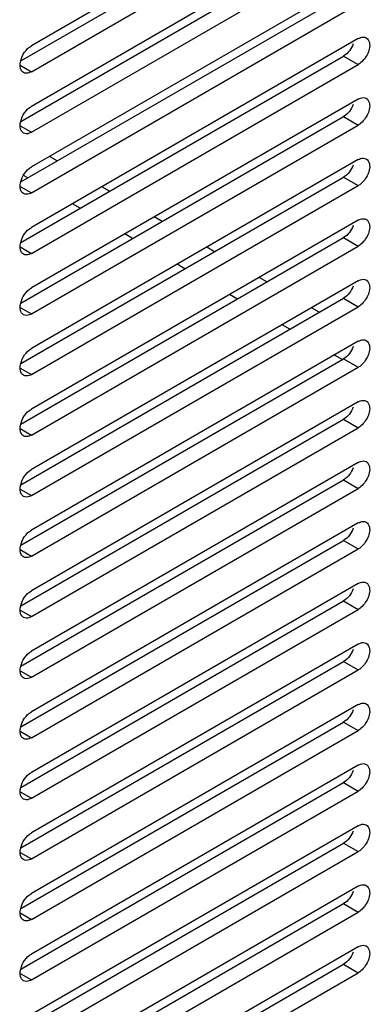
# Model space of a CAD drawing. Header units: inches. Extents: x 0 to 34, y 0 to 22.
# Tile 98 of 127: x 7.44 to 7.689, y 15.391 to 16.088. Entities that reach past the tile are written whole.
import ezdxf

# ---------------------------------------------------------------- set-up
doc = ezdxf.new("R2010")
doc.units = ezdxf.units.IN
doc.header["$LTSCALE"] = 1.87
doc.header["$MEASUREMENT"] = 0
doc.layers.get('0').update_dxf_attribs({"linetype": 'CONTINUOUS'})
doc.layers.add('02___PRT_ALL_AXES', color=7, linetype='CONTINUOUS')

msp = doc.modelspace()

# ---------------------------------------------------------------- linework, layer by layer
at = {"color": 3, "linetype": 'CONTINUOUS'}
for p, q in [((7.46691, 15.98798), (7.46144, 15.99113)), ((7.44603, 15.97592), (7.44295, 15.9777)), ((7.50403, 15.96654), (7.49856, 15.9697)), ((7.48315, 15.95449), (7.47768, 15.95765)), ((7.54115, 15.94511), (7.53568, 15.94827)), ((7.52027, 15.93306), (7.5148, 15.93622)), ((7.57827, 15.92368), (7.5728, 15.92684)), ((7.55739, 15.91163), (7.55192, 15.91478)), ((7.61539, 15.90225), (7.60992, 15.90541)), ((7.59451, 15.89019), (7.58904, 15.89335)), ((7.65251, 15.88082), (7.64704, 15.88397)), ((7.63163, 15.86876), (7.62616, 15.87192)), ((7.66925, 15.84704), (7.66328, 15.85049))]:
    msp.add_line(p, q, dxfattribs=at)
at = {"layer": '02___PRT_ALL_AXES', "color": 7, "linetype": 'CONTINUOUS'}
for p, q in [((7.68018, 16.20316), (7.4486, 16.06945)), ((7.4486, 16.05108), (7.68018, 16.18479)), ((7.68018, 16.1603), (7.4486, 16.02659)), ((7.4486, 16.00822), (7.68018, 16.14193)), ((7.68018, 16.11743), (7.4486, 15.98372)), ((7.4486, 15.96535), (7.68018, 16.09906)), ((7.68018, 16.07457), (7.4486, 15.94086)), ((7.66974, 16.06222), (7.68018, 16.0562)), ((7.44068, 16.05566), (7.4486, 16.05108)), ((7.4486, 15.92249), (7.68018, 16.0562)), ((7.68018, 16.0317), (7.4486, 15.89799)), ((7.66974, 16.01936), (7.68018, 16.01333)), ((7.44068, 16.01279), (7.4486, 16.00822)), ((7.4486, 15.87962), (7.68018, 16.01333)), ((7.68018, 15.98884), (7.4486, 15.85513)), ((7.44068, 15.96993), (7.4486, 15.96535)), ((7.4486, 15.83676), (7.68018, 15.97047)), ((7.66974, 15.9765), (7.68018, 15.97047)), ((7.68018, 15.94597), (7.4486, 15.81226)), ((7.66974, 15.93363), (7.68018, 15.9276)), ((7.44068, 15.92706), (7.4486, 15.92249)), ((7.4486, 15.79389), (7.68018, 15.9276)), ((7.68018, 15.90311), (7.4486, 15.7694)), ((7.66974, 15.89077), (7.68018, 15.88474)), ((7.44068, 15.8842), (7.4486, 15.87962)), ((7.4486, 15.75103), (7.68018, 15.88474)), ((7.68018, 15.86024), (7.4486, 15.72653)), ((7.66974, 15.8479), (7.68018, 15.84187)), ((7.44068, 15.84133), (7.4486, 15.83676)), ((7.4486, 15.70816), (7.68018, 15.84187)), ((7.68018, 15.81738), (7.4486, 15.68367)), ((7.66974, 15.80504), (7.68018, 15.79901)), ((7.44068, 15.79847), (7.4486, 15.79389)), ((7.4486, 15.6653), (7.68018, 15.79901)), ((7.68018, 15.77451), (7.4486, 15.6408)), ((7.66974, 15.76217), (7.68018, 15.75614)), ((7.44068, 15.7556), (7.4486, 15.75103)), ((7.4486, 15.62243), (7.68018, 15.75614)), ((7.68018, 15.73165), (7.4486, 15.59794)), ((7.66974, 15.71931), (7.68018, 15.71328)), ((7.44068, 15.71274), (7.4486, 15.70816)), ((7.4486, 15.57957), (7.68018, 15.71328)), ((7.68018, 15.68879), (7.4486, 15.55508)), ((7.4486, 15.53671), (7.68018, 15.67041)), ((7.66974, 15.67644), (7.68018, 15.67041)), ((7.44068, 15.66988), (7.4486, 15.6653)), ((7.68018, 15.64592), (7.4486, 15.51221)), ((7.66974, 15.63358), (7.68018, 15.62755)), ((7.44068, 15.62701), (7.4486, 15.62243)), ((7.4486, 15.49384), (7.68018, 15.62755)), ((7.68018, 15.60306), (7.4486, 15.46935)), ((7.66974, 15.59071), (7.68018, 15.58469)), ((7.44068, 15.58415), (7.4486, 15.57957)), ((7.4486, 15.45098), (7.68018, 15.58469)), ((7.68018, 15.56019), (7.4486, 15.42648)), ((7.66974, 15.54785), (7.68018, 15.54182)), ((7.44068, 15.54128), (7.4486, 15.53671)), ((7.4486, 15.40811), (7.68018, 15.54182)), ((7.68018, 15.51733), (7.4486, 15.38362)), ((7.66974, 15.50498), (7.68018, 15.49896)), ((7.44068, 15.49842), (7.4486, 15.49384)), ((7.4486, 15.36525), (7.68018, 15.49896)), ((7.68018, 15.47446), (7.4486, 15.34075)), ((7.66974, 15.46212), (7.68018, 15.45609)), ((7.44068, 15.45555), (7.4486, 15.45098)), ((7.4486, 15.32238), (7.68018, 15.45609)), ((7.68018, 15.4316), (7.4486, 15.29789)), ((7.66974, 15.41925), (7.68018, 15.41323)), ((7.44068, 15.41269), (7.4486, 15.40811)), ((7.4486, 15.27952), (7.68018, 15.41323))]:
    msp.add_line(p, q, dxfattribs=at)
at = {"layer": '02___PRT_ALL_AXES', "color": 3, "linetype": 'CONTINUOUS'}
for p, q in [((7.44107, 16.05879), (7.66974, 16.19082)), ((7.44107, 16.01592), (7.66974, 16.14795)), ((7.44107, 15.97306), (7.66974, 16.10509)), ((7.44107, 15.93019), (7.66974, 16.06222)), ((7.44107, 15.88733), (7.66974, 16.01936)), ((7.44107, 15.84446), (7.66974, 15.9765)), ((7.44107, 15.8016), (7.66974, 15.93363)), ((7.44107, 15.75874), (7.66974, 15.89077)), ((7.44107, 15.71587), (7.66974, 15.8479)), ((7.44107, 15.67301), (7.66974, 15.80504)), ((7.44107, 15.63014), (7.66974, 15.76217)), ((7.44107, 15.58728), (7.66974, 15.71931)), ((7.44107, 15.54441), (7.66974, 15.67644)), ((7.44107, 15.50155), (7.66974, 15.63358)), ((7.44107, 15.45868), (7.66974, 15.59071)), ((7.44107, 15.41582), (7.66974, 15.54785)), ((7.44107, 15.37295), (7.66974, 15.50498)), ((7.44107, 15.33009), (7.66974, 15.46212)), ((7.44107, 15.28722), (7.66974, 15.41925))]:
    msp.add_line(p, q, dxfattribs=at)
at = {"layer": '02___PRT_ALL_AXES', "color": 7, "linetype": 'CONTINUOUS'}
for points, knots in [([(7.68018, 16.07457), (7.68067, 16.07485), (7.68239, 16.07569), (7.68464, 16.0758), (7.68582, 16.07512)], [0, 0, 0, 0, 0.294652, 1, 1, 1, 1]), ([(7.68582, 16.07512), (7.68699, 16.07444), (7.68911, 16.07008), (7.68673, 16.06266), (7.68285, 16.05774), (7.68018, 16.0562)], [0, 0, 0, 0, 0.184855, 0.580757, 1, 1, 1, 1]), ([(7.44297, 16.05053), (7.44245, 16.05083), (7.44028, 16.05301), (7.44049, 16.05651), (7.44105, 16.05878)], [0, 0, 0, 0, 0.205621, 1, 1, 1, 1]), ([(7.4486, 16.05108), (7.44811, 16.0508), (7.4464, 16.04996), (7.44415, 16.04985), (7.44297, 16.05053)], [0, 0, 0, 0, 0.294652, 1, 1, 1, 1]), ([(7.68018, 16.0317), (7.68067, 16.03199), (7.68239, 16.03283), (7.68464, 16.03294), (7.68582, 16.03226)], [0, 0, 0, 0, 0.294652, 1, 1, 1, 1]), ([(7.68582, 16.03226), (7.68699, 16.03157), (7.68911, 16.02722), (7.68673, 16.0198), (7.68285, 16.01487), (7.68018, 16.01333)], [0, 0, 0, 0, 0.184855, 0.580757, 1, 1, 1, 1]), ([(7.44297, 16.00766), (7.44245, 16.00797), (7.44028, 16.01015), (7.44049, 16.01365), (7.44105, 16.01592)], [0, 0, 0, 0, 0.205621, 1, 1, 1, 1]), ([(7.4486, 16.00822), (7.44811, 16.00793), (7.4464, 16.00709), (7.44415, 16.00698), (7.44297, 16.00766)], [0, 0, 0, 0, 0.294652, 1, 1, 1, 1]), ([(7.68018, 15.98884), (7.68067, 15.98912), (7.68239, 15.98996), (7.68464, 15.99007), (7.68582, 15.98939)], [0, 0, 0, 0, 0.294652, 1, 1, 1, 1]), ([(7.68582, 15.98939), (7.68699, 15.98871), (7.68911, 15.98435), (7.68673, 15.97693), (7.68285, 15.97201), (7.68018, 15.97047)], [0, 0, 0, 0, 0.184855, 0.580757, 1, 1, 1, 1]), ([(7.44297, 15.9648), (7.44245, 15.9651), (7.44028, 15.96728), (7.44049, 15.97078), (7.44105, 15.97305)], [0, 0, 0, 0, 0.205621, 1, 1, 1, 1]), ([(7.4486, 15.96535), (7.44811, 15.96507), (7.4464, 15.96423), (7.44415, 15.96412), (7.44297, 15.9648)], [0, 0, 0, 0, 0.294652, 1, 1, 1, 1]), ([(7.68018, 15.94597), (7.68067, 15.94626), (7.68239, 15.9471), (7.68464, 15.94721), (7.68582, 15.94653)], [0, 0, 0, 0, 0.294652, 1, 1, 1, 1]), ([(7.68582, 15.94653), (7.68699, 15.94584), (7.68911, 15.94149), (7.68673, 15.93407), (7.68285, 15.92914), (7.68018, 15.9276)], [0, 0, 0, 0, 0.184855, 0.580757, 1, 1, 1, 1]), ([(7.44297, 15.92193), (7.44245, 15.92224), (7.44028, 15.92442), (7.44049, 15.92792), (7.44105, 15.93019)], [0, 0, 0, 0, 0.205621, 1, 1, 1, 1]), ([(7.4486, 15.92249), (7.44811, 15.9222), (7.4464, 15.92136), (7.44415, 15.92125), (7.44297, 15.92193)], [0, 0, 0, 0, 0.294652, 1, 1, 1, 1]), ([(7.68018, 15.90311), (7.68067, 15.90339), (7.68239, 15.90423), (7.68464, 15.90435), (7.68582, 15.90366)], [0, 0, 0, 0, 0.294652, 1, 1, 1, 1]), ([(7.68582, 15.90366), (7.68699, 15.90298), (7.68911, 15.89862), (7.68673, 15.8912), (7.68285, 15.88628), (7.68018, 15.88474)], [0, 0, 0, 0, 0.184855, 0.580757, 1, 1, 1, 1]), ([(7.44297, 15.87907), (7.44245, 15.87937), (7.44028, 15.88155), (7.44049, 15.88505), (7.44105, 15.88733)], [0, 0, 0, 0, 0.205621, 1, 1, 1, 1]), ([(7.4486, 15.87962), (7.44811, 15.87934), (7.4464, 15.8785), (7.44415, 15.87839), (7.44297, 15.87907)], [0, 0, 0, 0, 0.294652, 1, 1, 1, 1]), ([(7.68018, 15.86024), (7.68067, 15.86053), (7.68239, 15.86137), (7.68464, 15.86148), (7.68582, 15.8608)], [0, 0, 0, 0, 0.294652, 1, 1, 1, 1]), ([(7.68582, 15.8608), (7.68699, 15.86012), (7.68911, 15.85576), (7.68673, 15.84834), (7.68285, 15.84341), (7.68018, 15.84187)], [0, 0, 0, 0, 0.184855, 0.580757, 1, 1, 1, 1]), ([(7.44297, 15.83621), (7.44245, 15.83651), (7.44028, 15.83869), (7.44049, 15.84219), (7.44105, 15.84446)], [0, 0, 0, 0, 0.205621, 1, 1, 1, 1]), ([(7.4486, 15.83676), (7.44811, 15.83647), (7.4464, 15.83563), (7.44415, 15.83552), (7.44297, 15.83621)], [0, 0, 0, 0, 0.294652, 1, 1, 1, 1]), ([(7.68018, 15.81738), (7.68067, 15.81766), (7.68239, 15.8185), (7.68464, 15.81862), (7.68582, 15.81793)], [0, 0, 0, 0, 0.294652, 1, 1, 1, 1]), ([(7.68582, 15.81793), (7.68699, 15.81725), (7.68911, 15.8129), (7.68673, 15.80547), (7.68285, 15.80055), (7.68018, 15.79901)], [0, 0, 0, 0, 0.184855, 0.580757, 1, 1, 1, 1]), ([(7.44297, 15.79334), (7.44245, 15.79364), (7.44028, 15.79582), (7.44049, 15.79932), (7.44105, 15.8016)], [0, 0, 0, 0, 0.205621, 1, 1, 1, 1]), ([(7.4486, 15.79389), (7.44811, 15.79361), (7.4464, 15.79277), (7.44415, 15.79266), (7.44297, 15.79334)], [0, 0, 0, 0, 0.294652, 1, 1, 1, 1]), ([(7.68018, 15.77451), (7.68067, 15.7748), (7.68239, 15.77564), (7.68464, 15.77575), (7.68582, 15.77507)], [0, 0, 0, 0, 0.294652, 1, 1, 1, 1]), ([(7.68582, 15.77507), (7.68699, 15.77439), (7.68911, 15.77003), (7.68673, 15.76261), (7.68285, 15.75768), (7.68018, 15.75614)], [0, 0, 0, 0, 0.184855, 0.580757, 1, 1, 1, 1]), ([(7.44297, 15.75048), (7.44245, 15.75078), (7.44028, 15.75296), (7.44049, 15.75646), (7.44105, 15.75873)], [0, 0, 0, 0, 0.205621, 1, 1, 1, 1]), ([(7.4486, 15.75103), (7.44811, 15.75074), (7.4464, 15.7499), (7.44415, 15.74979), (7.44297, 15.75048)], [0, 0, 0, 0, 0.294652, 1, 1, 1, 1]), ([(7.68018, 15.73165), (7.68067, 15.73193), (7.68239, 15.73278), (7.68464, 15.73289), (7.68582, 15.7322)], [0, 0, 0, 0, 0.294652, 1, 1, 1, 1]), ([(7.68582, 15.7322), (7.68699, 15.73152), (7.68911, 15.72717), (7.68673, 15.71974), (7.68285, 15.71482), (7.68018, 15.71328)], [0, 0, 0, 0, 0.184855, 0.580757, 1, 1, 1, 1]), ([(7.44297, 15.70761), (7.44245, 15.70792), (7.44028, 15.71009), (7.44049, 15.71359), (7.44105, 15.71587)], [0, 0, 0, 0, 0.205621, 1, 1, 1, 1]), ([(7.4486, 15.70816), (7.44811, 15.70788), (7.4464, 15.70704), (7.44415, 15.70693), (7.44297, 15.70761)], [0, 0, 0, 0, 0.294652, 1, 1, 1, 1]), ([(7.68018, 15.68879), (7.68067, 15.68907), (7.68239, 15.68991), (7.68464, 15.69002), (7.68582, 15.68934)], [0, 0, 0, 0, 0.294652, 1, 1, 1, 1]), ([(7.68582, 15.68934), (7.68699, 15.68866), (7.68911, 15.6843), (7.68673, 15.67688), (7.68285, 15.67196), (7.68018, 15.67041)], [0, 0, 0, 0, 0.184855, 0.580757, 1, 1, 1, 1]), ([(7.44297, 15.66475), (7.44245, 15.66505), (7.44028, 15.66723), (7.44049, 15.67073), (7.44105, 15.673)], [0, 0, 0, 0, 0.205621, 1, 1, 1, 1]), ([(7.4486, 15.6653), (7.44811, 15.66501), (7.4464, 15.66417), (7.44415, 15.66406), (7.44297, 15.66475)], [0, 0, 0, 0, 0.294652, 1, 1, 1, 1]), ([(7.68018, 15.64592), (7.68067, 15.64621), (7.68239, 15.64705), (7.68464, 15.64716), (7.68582, 15.64647)], [0, 0, 0, 0, 0.294652, 1, 1, 1, 1]), ([(7.68582, 15.64647), (7.68699, 15.64579), (7.68911, 15.64144), (7.68673, 15.63402), (7.68285, 15.62909), (7.68018, 15.62755)], [0, 0, 0, 0, 0.184855, 0.580757, 1, 1, 1, 1]), ([(7.44297, 15.62188), (7.44245, 15.62219), (7.44028, 15.62437), (7.44049, 15.62786), (7.44105, 15.63014)], [0, 0, 0, 0, 0.205621, 1, 1, 1, 1]), ([(7.4486, 15.62243), (7.44811, 15.62215), (7.4464, 15.62131), (7.44415, 15.6212), (7.44297, 15.62188)], [0, 0, 0, 0, 0.294652, 1, 1, 1, 1]), ([(7.68018, 15.60306), (7.68067, 15.60334), (7.68239, 15.60418), (7.68464, 15.60429), (7.68582, 15.60361)], [0, 0, 0, 0, 0.294652, 1, 1, 1, 1]), ([(7.68582, 15.60361), (7.68699, 15.60293), (7.68911, 15.59857), (7.68673, 15.59115), (7.68285, 15.58623), (7.68018, 15.58469)], [0, 0, 0, 0, 0.184855, 0.580757, 1, 1, 1, 1]), ([(7.44297, 15.57902), (7.44245, 15.57932), (7.44028, 15.5815), (7.44049, 15.585), (7.44105, 15.58727)], [0, 0, 0, 0, 0.205621, 1, 1, 1, 1]), ([(7.4486, 15.57957), (7.44811, 15.57929), (7.4464, 15.57844), (7.44415, 15.57833), (7.44297, 15.57902)], [0, 0, 0, 0, 0.294652, 1, 1, 1, 1]), ([(7.68018, 15.56019), (7.68067, 15.56048), (7.68239, 15.56132), (7.68464, 15.56143), (7.68582, 15.56074)], [0, 0, 0, 0, 0.294652, 1, 1, 1, 1]), ([(7.68582, 15.56074), (7.68699, 15.56006), (7.68911, 15.55571), (7.68673, 15.54829), (7.68285, 15.54336), (7.68018, 15.54182)], [0, 0, 0, 0, 0.184855, 0.580757, 1, 1, 1, 1]), ([(7.44297, 15.53615), (7.44245, 15.53646), (7.44028, 15.53864), (7.44049, 15.54213), (7.44105, 15.54441)], [0, 0, 0, 0, 0.205621, 1, 1, 1, 1]), ([(7.4486, 15.53671), (7.44811, 15.53642), (7.4464, 15.53558), (7.44415, 15.53547), (7.44297, 15.53615)], [0, 0, 0, 0, 0.294652, 1, 1, 1, 1]), ([(7.68018, 15.51733), (7.68067, 15.51761), (7.68239, 15.51845), (7.68464, 15.51856), (7.68582, 15.51788)], [0, 0, 0, 0, 0.294652, 1, 1, 1, 1]), ([(7.68582, 15.51788), (7.68699, 15.5172), (7.68911, 15.51284), (7.68673, 15.50542), (7.68285, 15.5005), (7.68018, 15.49896)], [0, 0, 0, 0, 0.184855, 0.580757, 1, 1, 1, 1]), ([(7.44297, 15.49329), (7.44245, 15.49359), (7.44028, 15.49577), (7.44049, 15.49927), (7.44105, 15.50154)], [0, 0, 0, 0, 0.205621, 1, 1, 1, 1]), ([(7.4486, 15.49384), (7.44811, 15.49356), (7.4464, 15.49272), (7.44415, 15.4926), (7.44297, 15.49329)], [0, 0, 0, 0, 0.294652, 1, 1, 1, 1]), ([(7.68018, 15.47446), (7.68067, 15.47475), (7.68239, 15.47559), (7.68464, 15.4757), (7.68582, 15.47501)], [0, 0, 0, 0, 0.294652, 1, 1, 1, 1]), ([(7.68582, 15.47501), (7.68699, 15.47433), (7.68911, 15.46998), (7.68673, 15.46256), (7.68285, 15.45763), (7.68018, 15.45609)], [0, 0, 0, 0, 0.184855, 0.580757, 1, 1, 1, 1]), ([(7.44297, 15.45042), (7.44245, 15.45073), (7.44028, 15.45291), (7.44049, 15.4564), (7.44105, 15.45868)], [0, 0, 0, 0, 0.205621, 1, 1, 1, 1]), ([(7.4486, 15.45098), (7.44811, 15.45069), (7.4464, 15.44985), (7.44415, 15.44974), (7.44297, 15.45042)], [0, 0, 0, 0, 0.294652, 1, 1, 1, 1]), ([(7.68018, 15.4316), (7.68067, 15.43188), (7.68239, 15.43272), (7.68464, 15.43283), (7.68582, 15.43215)], [0, 0, 0, 0, 0.294652, 1, 1, 1, 1]), ([(7.68582, 15.43215), (7.68699, 15.43147), (7.68911, 15.42711), (7.68673, 15.41969), (7.68285, 15.41477), (7.68018, 15.41323)], [0, 0, 0, 0, 0.184855, 0.580757, 1, 1, 1, 1]), ([(7.44297, 15.40756), (7.44245, 15.40786), (7.44028, 15.41004), (7.44049, 15.41354), (7.44105, 15.41581)], [0, 0, 0, 0, 0.205621, 1, 1, 1, 1]), ([(7.4486, 15.40811), (7.44811, 15.40783), (7.4464, 15.40699), (7.44415, 15.40687), (7.44297, 15.40756)], [0, 0, 0, 0, 0.294652, 1, 1, 1, 1])]:
    msp.add_open_spline(points, degree=3, knots=knots, dxfattribs=at)
for points in [[(7.44105, 16.05878), (7.44209, 16.06301), (7.44483, 16.06727), (7.4486, 16.06945)], [(7.44105, 16.01592), (7.44209, 16.02015), (7.44483, 16.02441), (7.4486, 16.02659)], [(7.44105, 15.97305), (7.44209, 15.97729), (7.44483, 15.98154), (7.4486, 15.98372)], [(7.44105, 15.93019), (7.44209, 15.93442), (7.44483, 15.93868), (7.4486, 15.94086)], [(7.44105, 15.88733), (7.44209, 15.89156), (7.44483, 15.89581), (7.4486, 15.89799)], [(7.44105, 15.84446), (7.44209, 15.84869), (7.44483, 15.85295), (7.4486, 15.85513)], [(7.44105, 15.8016), (7.44209, 15.80583), (7.44483, 15.81009), (7.4486, 15.81226)], [(7.44105, 15.75873), (7.44209, 15.76296), (7.44483, 15.76722), (7.4486, 15.7694)], [(7.44105, 15.71587), (7.44209, 15.7201), (7.44483, 15.72436), (7.4486, 15.72653)], [(7.44105, 15.673), (7.44209, 15.67723), (7.44483, 15.68149), (7.4486, 15.68367)], [(7.44105, 15.63014), (7.44209, 15.63437), (7.44483, 15.63863), (7.4486, 15.6408)], [(7.44105, 15.58727), (7.44209, 15.5915), (7.44483, 15.59576), (7.4486, 15.59794)], [(7.44105, 15.54441), (7.44209, 15.54864), (7.44483, 15.5529), (7.4486, 15.55508)], [(7.44105, 15.50154), (7.44209, 15.50577), (7.44483, 15.51003), (7.4486, 15.51221)], [(7.44105, 15.45868), (7.44209, 15.46291), (7.44483, 15.46717), (7.4486, 15.46935)], [(7.44105, 15.41581), (7.44209, 15.42004), (7.44483, 15.4243), (7.4486, 15.42648)]]:
    msp.add_open_spline(points, degree=3, dxfattribs=at)
at = {"layer": '02___PRT_ALL_AXES', "color": 3, "linetype": 'CONTINUOUS'}
for points in [[(7.67663, 16.07078), (7.6753, 16.06737), (7.67291, 16.06406), (7.66974, 16.06222)], [(7.67663, 16.02792), (7.6753, 16.02451), (7.67291, 16.02119), (7.66974, 16.01936)], [(7.67663, 15.98505), (7.6753, 15.98164), (7.67291, 15.97833), (7.66974, 15.9765)], [(7.67663, 15.94219), (7.6753, 15.93878), (7.67291, 15.93546), (7.66974, 15.93363)], [(7.67663, 15.89932), (7.6753, 15.89591), (7.67291, 15.8926), (7.66974, 15.89077)], [(7.67663, 15.85646), (7.6753, 15.85305), (7.67291, 15.84973), (7.66974, 15.8479)], [(7.67663, 15.8136), (7.6753, 15.81018), (7.67291, 15.80687), (7.66974, 15.80504)], [(7.67663, 15.77073), (7.6753, 15.76732), (7.67291, 15.764), (7.66974, 15.76217)], [(7.67663, 15.72787), (7.6753, 15.72445), (7.67291, 15.72114), (7.66974, 15.71931)], [(7.67663, 15.685), (7.6753, 15.68159), (7.67291, 15.67827), (7.66974, 15.67644)], [(7.67663, 15.64214), (7.6753, 15.63872), (7.67291, 15.63541), (7.66974, 15.63358)], [(7.67663, 15.59927), (7.6753, 15.59586), (7.67291, 15.59254), (7.66974, 15.59071)], [(7.67663, 15.55641), (7.6753, 15.55299), (7.67291, 15.54968), (7.66974, 15.54785)], [(7.67663, 15.51354), (7.6753, 15.51013), (7.67291, 15.50681), (7.66974, 15.50498)], [(7.67663, 15.47068), (7.6753, 15.46727), (7.67291, 15.46395), (7.66974, 15.46212)], [(7.67663, 15.42781), (7.6753, 15.4244), (7.67291, 15.42109), (7.66974, 15.41925)]]:
    msp.add_open_spline(points, degree=3, dxfattribs=at)

doc.saveas('drawing.dxf')
